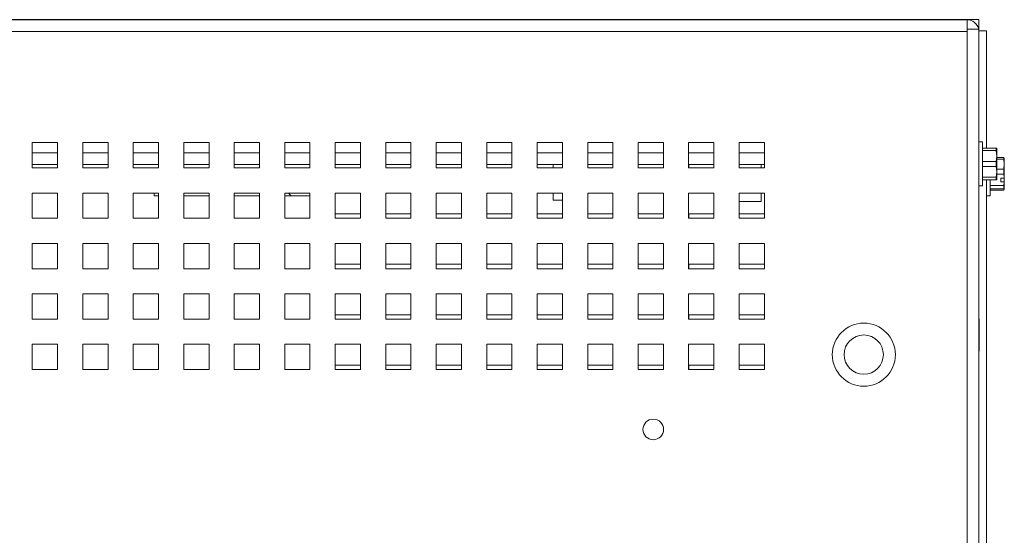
# Model space of a CAD drawing. Header units: inches. Extents: x 1 to 109, y 1 to 85.
# Tile 20 of 68: x 56.02 to 62.52, y 20.96 to 24.37. Entities that reach past the tile are written whole.
import ezdxf

# ---------------------------------------------------------------- set-up
doc = ezdxf.new("R2010")
doc.units = ezdxf.units.IN
doc.header["$MEASUREMENT"] = 0

msp = doc.modelspace()

# ---------------------------------------------------------------- linework, layer by layer
at = {"color": 7, "linetype": 'Continuous', "lineweight": 15, "ltscale": 5}
for p, q in [((44.7676, 24.3691), (62.2765, 24.3691)), ((45.3421, 24.3694), (61.7018, 24.3694)), ((61.7018, 24.3694), (61.7018, 24.3691)), ((61.7018, 24.3694), (61.7267, 24.3694)), ((61.7267, 24.3691), (61.7267, 24.3694)), ((61.7268, 24.3694), (61.7267, 24.3694)), ((61.7268, 24.3691), (61.7268, 24.3694)), ((62.3554, 24.3694), (61.7268, 24.3694)), ((62.2765, 24.3691), (62.2765, 24.3069)), ((62.3554, 24.3195), (62.3497, 24.3195)), ((62.3554, 24.3694), (62.3554, 24.3195)), ((62.3554, 24.3069), (62.3554, 24.3195)), ((62.2765, 24.2902), (44.7676, 24.2902)), ((62.2765, 24.3069), (62.3554, 24.3069)), ((62.2765, 24.3069), (62.2765, 24.2902)), ((62.2765, 11.0777), (62.2765, 24.2902)), ((62.3554, 24.3069), (62.3554, 11.0777)), ((62.4052, 24.2954), (62.3554, 24.2954)), ((62.4052, 23.52), (62.4052, 24.2954)), ((56.2721, 23.5569), (56.1054, 23.5569)), ((56.1054, 23.5569), (56.1054, 23.3902)), ((56.2721, 23.3902), (56.2721, 23.5569)), ((56.6054, 23.5569), (56.4387, 23.5569)), ((56.4387, 23.5569), (56.4387, 23.3902)), ((56.6054, 23.3902), (56.6054, 23.5569)), ((56.9387, 23.5569), (56.7721, 23.5569)), ((56.7721, 23.5569), (56.7721, 23.3902)), ((56.9387, 23.3902), (56.9387, 23.5569)), ((57.2721, 23.5569), (57.1054, 23.5569)), ((57.1054, 23.5569), (57.1054, 23.3902)), ((57.2721, 23.3902), (57.2721, 23.5569)), ((57.6054, 23.5569), (57.4387, 23.5569)), ((57.4387, 23.5569), (57.4387, 23.3902)), ((57.6054, 23.3902), (57.6054, 23.5569)), ((57.9387, 23.5569), (57.7721, 23.5569)), ((57.7721, 23.5569), (57.7721, 23.3902)), ((57.9387, 23.3902), (57.9387, 23.5569)), ((58.2721, 23.5569), (58.1054, 23.5569)), ((58.1054, 23.5569), (58.1054, 23.3902)), ((58.2721, 23.3902), (58.2721, 23.5569)), ((58.6054, 23.5569), (58.4387, 23.5569)), ((58.4387, 23.5569), (58.4387, 23.3902)), ((58.6054, 23.3902), (58.6054, 23.5569)), ((58.9387, 23.5569), (58.7721, 23.5569)), ((58.7721, 23.5569), (58.7721, 23.3902)), ((58.9387, 23.3902), (58.9387, 23.5569)), ((59.2721, 23.5569), (59.1054, 23.5569)), ((59.1054, 23.5569), (59.1054, 23.3902)), ((59.2721, 23.3902), (59.2721, 23.5569)), ((59.6054, 23.5569), (59.4387, 23.5569)), ((59.4387, 23.5569), (59.4387, 23.3902)), ((59.6054, 23.3902), (59.6054, 23.5569)), ((59.9387, 23.5569), (59.7721, 23.5569)), ((59.7721, 23.5569), (59.7721, 23.3902)), ((59.9387, 23.3902), (59.9387, 23.5569)), ((60.2721, 23.5569), (60.1054, 23.5569)), ((60.1054, 23.5569), (60.1054, 23.3902)), ((60.2721, 23.3902), (60.2721, 23.5569)), ((60.6054, 23.5569), (60.4387, 23.5569)), ((60.4387, 23.5569), (60.4387, 23.3902)), ((60.6054, 23.3902), (60.6054, 23.5569)), ((60.9387, 23.5569), (60.7721, 23.5569)), ((60.7721, 23.5569), (60.7721, 23.3902)), ((60.9387, 23.3902), (60.9387, 23.5569)), ((62.3789, 23.5609), (62.3554, 23.5609)), ((62.3789, 23.2709), (62.3789, 23.5609)), ((62.3789, 23.52), (62.4692, 23.52)), ((62.4692, 23.5036), (62.3789, 23.5036)), ((62.4692, 23.5036), (62.4692, 23.52)), ((62.4692, 23.52), (62.4725, 23.52)), ((62.4729, 23.468), (62.4692, 23.5036)), ((62.4692, 23.4323), (62.4729, 23.468)), ((62.4729, 23.5192), (62.4725, 23.52)), ((62.4729, 23.5192), (62.4729, 23.468)), ((62.4729, 23.468), (62.4729, 23.3638)), ((56.2721, 23.4113), (56.1054, 23.4113)), ((56.6054, 23.4113), (56.4387, 23.4113)), ((56.9387, 23.4113), (56.7721, 23.4113)), ((57.2721, 23.4113), (57.1054, 23.4113)), ((57.6054, 23.4113), (57.4387, 23.4113)), ((57.4389, 23.4113), (57.4389, 23.3902)), ((57.9387, 23.4113), (57.7721, 23.4113)), ((57.7722, 23.4113), (57.7722, 23.3902)), ((58.2721, 23.4113), (58.1054, 23.4113)), ((58.1056, 23.4113), (58.1056, 23.3902)), ((58.6054, 23.4113), (58.4387, 23.4113)), ((58.4389, 23.4113), (58.4389, 23.3902)), ((58.9387, 23.4113), (58.7721, 23.4113)), ((58.7722, 23.4113), (58.7722, 23.3902)), ((59.2721, 23.4113), (59.1054, 23.4113)), ((59.1056, 23.4113), (59.1056, 23.3902)), ((59.6054, 23.4113), (59.4387, 23.4113)), ((59.4389, 23.4113), (59.4389, 23.3902)), ((59.5451, 23.4113), (59.5451, 23.3902)), ((59.9387, 23.4113), (59.7721, 23.4113)), ((59.7722, 23.4113), (59.7722, 23.3902)), ((60.2721, 23.4113), (60.1054, 23.4113)), ((60.1056, 23.4113), (60.1056, 23.3902)), ((60.6054, 23.4113), (60.4387, 23.4113)), ((60.4389, 23.4113), (60.4389, 23.3902)), ((60.9387, 23.4113), (60.7721, 23.4113)), ((60.9184, 23.3902), (60.9184, 23.4113)), ((62.3789, 23.4323), (62.4692, 23.4323)), ((62.4692, 23.3994), (62.4692, 23.4323)), ((62.4729, 23.4589), (62.5191, 23.4589)), ((62.5191, 23.4463), (62.4729, 23.4463)), ((62.5191, 23.4589), (62.5227, 23.4535)), ((62.5191, 23.4463), (62.5191, 23.4589)), ((62.5227, 23.4137), (62.5191, 23.4463)), ((62.5191, 23.3811), (62.5227, 23.4137)), ((62.5227, 23.4137), (62.5227, 23.4544)), ((62.5227, 23.3228), (62.5227, 23.4137)), ((56.1054, 23.3902), (56.2721, 23.3902)), ((56.4387, 23.3902), (56.6054, 23.3902)), ((56.7721, 23.3902), (56.9387, 23.3902)), ((57.1054, 23.3902), (57.2721, 23.3902)), ((57.4387, 23.3902), (57.6054, 23.3902)), ((57.7721, 23.3902), (57.9387, 23.3902)), ((58.1054, 23.3902), (58.2721, 23.3902)), ((58.4387, 23.3902), (58.6054, 23.3902)), ((58.7721, 23.3902), (58.9387, 23.3902)), ((59.1054, 23.3902), (59.2721, 23.3902)), ((59.4387, 23.3902), (59.6054, 23.3902)), ((59.7721, 23.3902), (59.9387, 23.3902)), ((60.1054, 23.3902), (60.2721, 23.3902)), ((60.4387, 23.3902), (60.6054, 23.3902)), ((60.7721, 23.3902), (60.9387, 23.3902)), ((62.4692, 23.3994), (62.3789, 23.3994)), ((62.4729, 23.3638), (62.4692, 23.3994)), ((62.4692, 23.3281), (62.4729, 23.3638)), ((62.4729, 23.3811), (62.5191, 23.3811)), ((62.4729, 23.3638), (62.4729, 23.3125)), ((62.5191, 23.3485), (62.4729, 23.3485)), ((62.5191, 23.3485), (62.5191, 23.3811)), ((62.3789, 23.3281), (62.4692, 23.3281)), ((62.4692, 23.3117), (62.3789, 23.3117)), ((62.4052, 18.2009), (62.4052, 23.3117)), ((62.4287, 23.2948), (62.4287, 23.3117)), ((62.4287, 23.2052), (62.4287, 23.2948)), ((62.4287, 23.2724), (62.5191, 23.2724)), ((62.4692, 23.3117), (62.4692, 23.3281)), ((62.4725, 23.3117), (62.4692, 23.3117)), ((62.4725, 23.3117), (62.4729, 23.3125)), ((62.4992, 23.3225), (62.5223, 23.3225)), ((62.4992, 23.3225), (62.4992, 23.2984)), ((62.4992, 23.2984), (62.5223, 23.2984)), ((62.5191, 23.2724), (62.5223, 23.2984)), ((62.5191, 23.2523), (62.5191, 23.2724)), ((62.5223, 23.3225), (62.5227, 23.3228)), ((62.5227, 23.2987), (62.5223, 23.2984)), ((62.5227, 23.2987), (62.5227, 23.3228)), ((62.5227, 23.2987), (62.5227, 23.2469)), ((56.2721, 23.2235), (56.1054, 23.2235)), ((56.1054, 23.2235), (56.1054, 23.0569)), ((56.2721, 23.0569), (56.2721, 23.2235)), ((56.6054, 23.2235), (56.4387, 23.2235)), ((56.4387, 23.2235), (56.4387, 23.0569)), ((56.6054, 23.0569), (56.6054, 23.2235)), ((56.9387, 23.2235), (56.7721, 23.2235)), ((56.7721, 23.2235), (56.7721, 23.0569)), ((56.9104, 23.2235), (56.9104, 23.2045)), ((56.9387, 23.0569), (56.9387, 23.2235)), ((57.2721, 23.2235), (57.1054, 23.2235)), ((57.1054, 23.2235), (57.1054, 23.0569)), ((57.2721, 23.0569), (57.2721, 23.2235)), ((57.6054, 23.2235), (57.4387, 23.2235)), ((57.4387, 23.2235), (57.4387, 23.0569)), ((57.6054, 23.0569), (57.6054, 23.2235)), ((57.9387, 23.2235), (57.7721, 23.2235)), ((57.7721, 23.2235), (57.7721, 23.0569)), ((57.8151, 23.2045), (57.7961, 23.2235)), ((57.9387, 23.0569), (57.9387, 23.2235)), ((58.2721, 23.2235), (58.1054, 23.2235)), ((58.1054, 23.2235), (58.1054, 23.0569)), ((58.2721, 23.0569), (58.2721, 23.2235)), ((58.6054, 23.2235), (58.4387, 23.2235)), ((58.4387, 23.2235), (58.4387, 23.0569)), ((58.6054, 23.0569), (58.6054, 23.2235)), ((58.9387, 23.2235), (58.7721, 23.2235)), ((58.7721, 23.2235), (58.7721, 23.0569)), ((58.9387, 23.0569), (58.9387, 23.2235)), ((59.2721, 23.2235), (59.1054, 23.2235)), ((59.1054, 23.2235), (59.1054, 23.0569)), ((59.2721, 23.0569), (59.2721, 23.2235)), ((59.6054, 23.2235), (59.4387, 23.2235)), ((59.4387, 23.2235), (59.4387, 23.0569)), ((59.5451, 23.2235), (59.5451, 23.1754)), ((59.6054, 23.0569), (59.6054, 23.2235)), ((59.9387, 23.2235), (59.7721, 23.2235)), ((59.7721, 23.2235), (59.7721, 23.0569)), ((59.9387, 23.0569), (59.9387, 23.2235)), ((60.2721, 23.2235), (60.1054, 23.2235)), ((60.1054, 23.2235), (60.1054, 23.0569)), ((60.2721, 23.0569), (60.2721, 23.2235)), ((60.6054, 23.2235), (60.4387, 23.2235)), ((60.4387, 23.2235), (60.4387, 23.0569)), ((60.6054, 23.0569), (60.6054, 23.2235)), ((60.9387, 23.2235), (60.7721, 23.2235)), ((60.7721, 23.2235), (60.7721, 23.0569)), ((60.9184, 23.1673), (60.9184, 23.2235)), ((60.9387, 23.0569), (60.9387, 23.2235)), ((62.3554, 23.2709), (62.3789, 23.2709)), ((62.5191, 23.2523), (62.4287, 23.2523)), ((62.4287, 23.2415), (62.5191, 23.2415)), ((62.5227, 23.2469), (62.5191, 23.2523)), ((62.5191, 23.2415), (62.5227, 23.2469)), ((56.9104, 23.2045), (56.9387, 23.2045)), ((57.1054, 23.2045), (57.2721, 23.2045)), ((57.4387, 23.2045), (57.6054, 23.2045)), ((57.7721, 23.2045), (57.9387, 23.2045)), ((59.6054, 23.1754), (59.5451, 23.1754)), ((60.9184, 23.1673), (60.7721, 23.1673)), ((62.4052, 23.2052), (62.4287, 23.2052)), ((58.1056, 23.086), (58.1056, 23.0569)), ((58.2721, 23.086), (58.1056, 23.086)), ((58.4389, 23.086), (58.4389, 23.0569)), ((58.6054, 23.086), (58.4389, 23.086)), ((58.7722, 23.086), (58.7722, 23.0569)), ((58.9387, 23.086), (58.7722, 23.086)), ((59.1056, 23.086), (59.1056, 23.0569)), ((59.2721, 23.086), (59.1056, 23.086)), ((59.4389, 23.086), (59.4389, 23.0569)), ((59.6054, 23.086), (59.4389, 23.086)), ((59.7722, 23.086), (59.7722, 23.0569)), ((59.9387, 23.086), (59.7722, 23.086)), ((60.1056, 23.086), (60.1056, 23.0569)), ((60.2721, 23.086), (60.1056, 23.086)), ((60.4389, 23.086), (60.4389, 23.0569)), ((60.6054, 23.086), (60.4389, 23.086)), ((60.7722, 23.086), (60.7722, 23.0569)), ((60.9387, 23.086), (60.7722, 23.086)), ((56.1054, 23.0569), (56.2721, 23.0569)), ((56.4387, 23.0569), (56.6054, 23.0569)), ((56.7721, 23.0569), (56.9387, 23.0569)), ((57.1054, 23.0569), (57.2721, 23.0569)), ((57.4387, 23.0569), (57.6054, 23.0569)), ((57.7721, 23.0569), (57.9387, 23.0569)), ((58.1054, 23.0569), (58.2721, 23.0569)), ((58.4387, 23.0569), (58.6054, 23.0569)), ((58.7721, 23.0569), (58.9387, 23.0569)), ((59.1054, 23.0569), (59.2721, 23.0569)), ((59.4387, 23.0569), (59.6054, 23.0569)), ((59.7721, 23.0569), (59.9387, 23.0569)), ((60.1054, 23.0569), (60.2721, 23.0569)), ((60.4387, 23.0569), (60.6054, 23.0569)), ((60.7721, 23.0569), (60.9387, 23.0569)), ((56.2721, 22.8902), (56.1054, 22.8902)), ((56.1054, 22.8902), (56.1054, 22.7235)), ((56.2721, 22.7235), (56.2721, 22.8902)), ((56.6054, 22.8902), (56.4387, 22.8902)), ((56.4387, 22.8902), (56.4387, 22.7235)), ((56.6054, 22.7235), (56.6054, 22.8902)), ((56.9387, 22.8902), (56.7721, 22.8902)), ((56.7721, 22.8902), (56.7721, 22.7235)), ((56.9387, 22.7235), (56.9387, 22.8902)), ((57.2721, 22.8902), (57.1054, 22.8902)), ((57.1054, 22.8902), (57.1054, 22.7235)), ((57.2721, 22.7235), (57.2721, 22.8902)), ((57.6054, 22.8902), (57.4387, 22.8902)), ((57.4387, 22.8902), (57.4387, 22.7235)), ((57.6054, 22.7235), (57.6054, 22.8902)), ((57.9387, 22.8902), (57.7721, 22.8902)), ((57.7721, 22.8902), (57.7721, 22.7235)), ((57.9387, 22.7235), (57.9387, 22.8902)), ((58.2721, 22.8902), (58.1054, 22.8902)), ((58.1054, 22.8902), (58.1054, 22.7235)), ((58.2721, 22.7235), (58.2721, 22.8902)), ((58.6054, 22.8902), (58.4387, 22.8902)), ((58.4387, 22.8902), (58.4387, 22.7235)), ((58.6054, 22.7235), (58.6054, 22.8902)), ((58.9387, 22.8902), (58.7721, 22.8902)), ((58.7721, 22.8902), (58.7721, 22.7235)), ((58.9387, 22.7235), (58.9387, 22.8902)), ((59.2721, 22.8902), (59.1054, 22.8902)), ((59.1054, 22.8902), (59.1054, 22.7235)), ((59.2721, 22.7235), (59.2721, 22.8902)), ((59.6054, 22.8902), (59.4387, 22.8902)), ((59.4387, 22.8902), (59.4387, 22.7235)), ((59.6054, 22.7235), (59.6054, 22.8902)), ((59.9387, 22.8902), (59.7721, 22.8902)), ((59.7721, 22.8902), (59.7721, 22.7235)), ((59.9387, 22.7235), (59.9387, 22.8902)), ((60.2721, 22.8902), (60.1054, 22.8902)), ((60.1054, 22.8902), (60.1054, 22.7235)), ((60.2721, 22.7235), (60.2721, 22.8902)), ((60.6054, 22.8902), (60.4387, 22.8902)), ((60.4387, 22.8902), (60.4387, 22.7235)), ((60.6054, 22.7235), (60.6054, 22.8902)), ((60.9387, 22.8902), (60.7721, 22.8902)), ((60.7721, 22.8902), (60.7721, 22.7235)), ((60.9387, 22.7235), (60.9387, 22.8902)), ((58.2721, 22.7527), (58.1056, 22.7527)), ((58.1056, 22.7527), (58.1056, 22.7235)), ((58.6054, 22.7527), (58.4389, 22.7527)), ((58.4389, 22.7527), (58.4389, 22.7235)), ((58.9387, 22.7527), (58.7722, 22.7527)), ((58.7722, 22.7527), (58.7722, 22.7235)), ((59.2721, 22.7527), (59.1056, 22.7527)), ((59.1056, 22.7527), (59.1056, 22.7235)), ((59.6054, 22.7527), (59.4389, 22.7527)), ((59.4389, 22.7527), (59.4389, 22.7235)), ((59.9387, 22.7527), (59.7722, 22.7527)), ((59.7722, 22.7527), (59.7722, 22.7235)), ((60.2721, 22.7527), (60.1056, 22.7527)), ((60.1056, 22.7527), (60.1056, 22.7235)), ((60.6054, 22.7527), (60.4389, 22.7527)), ((60.4389, 22.7527), (60.4389, 22.7235)), ((60.9387, 22.7527), (60.7722, 22.7527)), ((60.7722, 22.7527), (60.7722, 22.7235)), ((56.1054, 22.7235), (56.2721, 22.7235)), ((56.4387, 22.7235), (56.6054, 22.7235)), ((56.7721, 22.7235), (56.9387, 22.7235)), ((57.1054, 22.7235), (57.2721, 22.7235)), ((57.4387, 22.7235), (57.6054, 22.7235)), ((57.7721, 22.7235), (57.9387, 22.7235)), ((58.1054, 22.7235), (58.2721, 22.7235)), ((58.4387, 22.7235), (58.6054, 22.7235)), ((58.7721, 22.7235), (58.9387, 22.7235)), ((59.1054, 22.7235), (59.2721, 22.7235)), ((59.4387, 22.7235), (59.6054, 22.7235)), ((59.7721, 22.7235), (59.9387, 22.7235)), ((60.1054, 22.7235), (60.2721, 22.7235)), ((60.4387, 22.7235), (60.6054, 22.7235)), ((60.7721, 22.7235), (60.9387, 22.7235)), ((56.2721, 22.5569), (56.1054, 22.5569)), ((56.1054, 22.5569), (56.1054, 22.3902)), ((56.2721, 22.3902), (56.2721, 22.5569)), ((56.6054, 22.5569), (56.4387, 22.5569)), ((56.4387, 22.5569), (56.4387, 22.3902)), ((56.6054, 22.3902), (56.6054, 22.5569)), ((56.9387, 22.5569), (56.7721, 22.5569)), ((56.7721, 22.5569), (56.7721, 22.3902)), ((56.9387, 22.3902), (56.9387, 22.5569)), ((57.2721, 22.5569), (57.1054, 22.5569)), ((57.1054, 22.5569), (57.1054, 22.3902)), ((57.2721, 22.3902), (57.2721, 22.5569)), ((57.6054, 22.5569), (57.4387, 22.5569)), ((57.4387, 22.5569), (57.4387, 22.3902)), ((57.6054, 22.3902), (57.6054, 22.5569)), ((57.9387, 22.5569), (57.7721, 22.5569)), ((57.7721, 22.5569), (57.7721, 22.3902)), ((57.9387, 22.3902), (57.9387, 22.5569)), ((58.2721, 22.5569), (58.1054, 22.5569)), ((58.1054, 22.5569), (58.1054, 22.3902)), ((58.2721, 22.3902), (58.2721, 22.5569)), ((58.6054, 22.5569), (58.4387, 22.5569)), ((58.4387, 22.5569), (58.4387, 22.3902)), ((58.6054, 22.3902), (58.6054, 22.5569)), ((58.9387, 22.5569), (58.7721, 22.5569)), ((58.7721, 22.5569), (58.7721, 22.3902)), ((58.9387, 22.3902), (58.9387, 22.5569)), ((59.2721, 22.5569), (59.1054, 22.5569)), ((59.1054, 22.5569), (59.1054, 22.3902)), ((59.2721, 22.3902), (59.2721, 22.5569)), ((59.6054, 22.5569), (59.4387, 22.5569)), ((59.4387, 22.5569), (59.4387, 22.3902)), ((59.6054, 22.3902), (59.6054, 22.5569)), ((59.9387, 22.5569), (59.7721, 22.5569)), ((59.7721, 22.5569), (59.7721, 22.3902)), ((59.9387, 22.3902), (59.9387, 22.5569)), ((60.2721, 22.5569), (60.1054, 22.5569)), ((60.1054, 22.5569), (60.1054, 22.3902)), ((60.2721, 22.3902), (60.2721, 22.5569)), ((60.6054, 22.5569), (60.4387, 22.5569)), ((60.4387, 22.5569), (60.4387, 22.3902)), ((60.6054, 22.3902), (60.6054, 22.5569)), ((60.9387, 22.5569), (60.7721, 22.5569)), ((60.7721, 22.5569), (60.7721, 22.3902)), ((60.9387, 22.3902), (60.9387, 22.5569)), ((56.1054, 22.3902), (56.2721, 22.3902)), ((56.4387, 22.3902), (56.6054, 22.3902)), ((56.7721, 22.3902), (56.9387, 22.3902)), ((57.1054, 22.3902), (57.2721, 22.3902)), ((57.4387, 22.3902), (57.6054, 22.3902)), ((57.7721, 22.3902), (57.9387, 22.3902)), ((58.1054, 22.3902), (58.2721, 22.3902)), ((58.2721, 22.4194), (58.1056, 22.4194)), ((58.1056, 22.4194), (58.1056, 22.3902)), ((58.4387, 22.3902), (58.6054, 22.3902)), ((58.6054, 22.4194), (58.4389, 22.4194)), ((58.4389, 22.4194), (58.4389, 22.3902)), ((58.7721, 22.3902), (58.9387, 22.3902)), ((58.9387, 22.4194), (58.7722, 22.4194)), ((58.7722, 22.4194), (58.7722, 22.3902)), ((59.1054, 22.3902), (59.2721, 22.3902)), ((59.2721, 22.4194), (59.1056, 22.4194)), ((59.1056, 22.4194), (59.1056, 22.3902)), ((59.4387, 22.3902), (59.6054, 22.3902)), ((59.6054, 22.4194), (59.4389, 22.4194)), ((59.4389, 22.4194), (59.4389, 22.3902)), ((59.7721, 22.3902), (59.9387, 22.3902)), ((59.9387, 22.4194), (59.7722, 22.4194)), ((59.7722, 22.4194), (59.7722, 22.3902)), ((60.1054, 22.3902), (60.2721, 22.3902)), ((60.2721, 22.4194), (60.1056, 22.4194)), ((60.1056, 22.4194), (60.1056, 22.3902)), ((60.4387, 22.3902), (60.6054, 22.3902)), ((60.6054, 22.4194), (60.4389, 22.4194)), ((60.4389, 22.4194), (60.4389, 22.3902)), ((60.7721, 22.3902), (60.9387, 22.3902)), ((60.9387, 22.4194), (60.7722, 22.4194)), ((60.7722, 22.4194), (60.7722, 22.3902)), ((62.3571, 22.3925), (62.3554, 22.3925)), ((62.3571, 22.3925), (62.3571, 22.1791)), ((56.2721, 22.2235), (56.1054, 22.2235)), ((56.1054, 22.2235), (56.1054, 22.0569)), ((56.2721, 22.0569), (56.2721, 22.2235)), ((56.6054, 22.2235), (56.4387, 22.2235)), ((56.4387, 22.2235), (56.4387, 22.0569)), ((56.6054, 22.0569), (56.6054, 22.2235)), ((56.9387, 22.2235), (56.7721, 22.2235)), ((56.7721, 22.2235), (56.7721, 22.0569)), ((56.9387, 22.0569), (56.9387, 22.2235)), ((57.2721, 22.2235), (57.1054, 22.2235)), ((57.1054, 22.2235), (57.1054, 22.0569)), ((57.2721, 22.0569), (57.2721, 22.2235)), ((57.6054, 22.2235), (57.4387, 22.2235)), ((57.4387, 22.2235), (57.4387, 22.0569)), ((57.6054, 22.0569), (57.6054, 22.2235)), ((57.9387, 22.2235), (57.7721, 22.2235)), ((57.7721, 22.2235), (57.7721, 22.0569)), ((57.9387, 22.0569), (57.9387, 22.2235)), ((58.2721, 22.2235), (58.1054, 22.2235)), ((58.1054, 22.2235), (58.1054, 22.0569)), ((58.2721, 22.0569), (58.2721, 22.2235)), ((58.6054, 22.2235), (58.4387, 22.2235)), ((58.4387, 22.2235), (58.4387, 22.0569)), ((58.6054, 22.0569), (58.6054, 22.2235)), ((58.9387, 22.2235), (58.7721, 22.2235)), ((58.7721, 22.2235), (58.7721, 22.0569)), ((58.9387, 22.0569), (58.9387, 22.2235)), ((59.2721, 22.2235), (59.1054, 22.2235)), ((59.1054, 22.2235), (59.1054, 22.0569)), ((59.2721, 22.0569), (59.2721, 22.2235)), ((59.6054, 22.2235), (59.4387, 22.2235)), ((59.4387, 22.2235), (59.4387, 22.0569)), ((59.6054, 22.0569), (59.6054, 22.2235)), ((59.9387, 22.2235), (59.7721, 22.2235)), ((59.7721, 22.2235), (59.7721, 22.0569)), ((59.9387, 22.0569), (59.9387, 22.2235)), ((60.2721, 22.2235), (60.1054, 22.2235)), ((60.1054, 22.2235), (60.1054, 22.0569)), ((60.2721, 22.0569), (60.2721, 22.2235)), ((60.6054, 22.2235), (60.4387, 22.2235)), ((60.4387, 22.2235), (60.4387, 22.0569)), ((60.6054, 22.0569), (60.6054, 22.2235)), ((60.9387, 22.2235), (60.7721, 22.2235)), ((60.7721, 22.2235), (60.7721, 22.0569)), ((60.9387, 22.0569), (60.9387, 22.2235)), ((62.3554, 22.1791), (62.3571, 22.1791)), ((56.1054, 22.0569), (56.2721, 22.0569)), ((56.4387, 22.0569), (56.6054, 22.0569)), ((56.7721, 22.0569), (56.9387, 22.0569)), ((57.1054, 22.0569), (57.2721, 22.0569)), ((57.4387, 22.0569), (57.6054, 22.0569)), ((57.7721, 22.0569), (57.9387, 22.0569)), ((58.1054, 22.0569), (58.2721, 22.0569)), ((58.2721, 22.086), (58.1056, 22.086)), ((58.1056, 22.086), (58.1056, 22.0569)), ((58.4387, 22.0569), (58.6054, 22.0569)), ((58.6054, 22.086), (58.4389, 22.086)), ((58.4389, 22.086), (58.4389, 22.0569)), ((58.7721, 22.0569), (58.9387, 22.0569)), ((58.9387, 22.086), (58.7722, 22.086)), ((58.7722, 22.086), (58.7722, 22.0569)), ((59.1054, 22.0569), (59.2721, 22.0569)), ((59.2721, 22.086), (59.1056, 22.086)), ((59.1056, 22.086), (59.1056, 22.0569)), ((59.4387, 22.0569), (59.6054, 22.0569)), ((59.6054, 22.086), (59.4389, 22.086)), ((59.4389, 22.086), (59.4389, 22.0569)), ((59.7721, 22.0569), (59.9387, 22.0569)), ((59.9387, 22.086), (59.7722, 22.086)), ((59.7722, 22.086), (59.7722, 22.0569)), ((60.1054, 22.0569), (60.2721, 22.0569)), ((60.2721, 22.086), (60.1056, 22.086)), ((60.1056, 22.086), (60.1056, 22.0569)), ((60.4387, 22.0569), (60.6054, 22.0569)), ((60.6054, 22.086), (60.4389, 22.086)), ((60.4389, 22.086), (60.4389, 22.0569)), ((60.7721, 22.0569), (60.9387, 22.0569)), ((60.9387, 22.086), (60.7722, 22.086)), ((60.7722, 22.086), (60.7722, 22.0569)), ((60.2722, 21.6507), (60.2722, 21.6708))]:
    msp.add_line(p, q, dxfattribs=at)
at = {"color": 8, "linetype": 'Continuous', "lineweight": 15, "ltscale": 5}
for p, q in [((56.1054, 23.4902), (56.2721, 23.4902)), ((56.4387, 23.4902), (56.6054, 23.4902)), ((56.7721, 23.4902), (56.9387, 23.4902)), ((57.1054, 23.4902), (57.2721, 23.4902)), ((57.4387, 23.4902), (57.6054, 23.4902)), ((57.7721, 23.4902), (57.9387, 23.4902)), ((58.1054, 23.4902), (58.2721, 23.4902)), ((58.4387, 23.4902), (58.6054, 23.4902)), ((58.7721, 23.4902), (58.9387, 23.4902)), ((59.1054, 23.4902), (59.2721, 23.4902)), ((59.4387, 23.4902), (59.6054, 23.4902)), ((59.7721, 23.4902), (59.9387, 23.4902)), ((60.1054, 23.4902), (60.2721, 23.4902)), ((60.4387, 23.4902), (60.6054, 23.4902)), ((60.7721, 23.4902), (60.9387, 23.4902))]:
    msp.add_line(p, q, dxfattribs=at)
at = {"color": 7, "linetype": 'Continuous', "lineweight": 15, "ltscale": 25}
for centre, radius in [((61.5954, 22.1552), 0.2083), ((61.5944, 22.1552), 0.13), ((60.2051, 21.6608), 0.0679)]:
    msp.add_circle(centre, radius, dxfattribs=at)
msp.add_arc((62.2765, 24.2902), 0.0789, 12.19229, 90, dxfattribs=at)
at = {"color": 7, "linetype": 'Continuous', "lineweight": 15, "ltscale": 5}
msp.add_open_spline([(62.5223, 23.3225), (62.5217, 23.3297), (62.5209, 23.3384), (62.5193, 23.347), (62.5191, 23.3485)], degree=3, knots=[0, 0, 0, 0, 0.8317515, 1, 1, 1, 1], dxfattribs=at)

doc.saveas('drawing.dxf')
